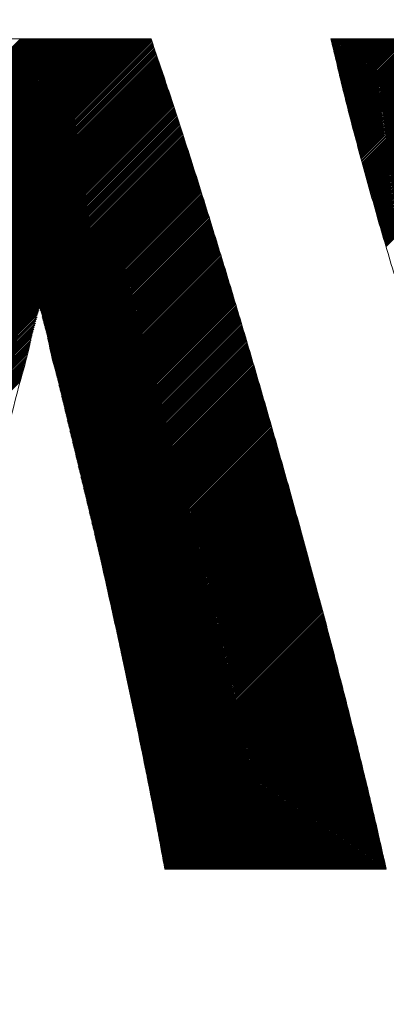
# Model space of a CAD drawing. Header units: millimetres. Extents: x 0 to 1300, y 0 to 891.
# Tile 68 of 141: x 180.38 to 182.5, y 596.82 to 602.51. Entities that reach past the tile are written whole.
import ezdxf

# ---------------------------------------------------------------- set-up
doc = ezdxf.new("R2010")
doc.units = ezdxf.units.MM
doc.header["$LTSCALE"] = 0.545669
doc.layers.add('NoLayerName_001', color=7, linetype='Continuous')
doc.layers.add('NoLayerName_002', color=7, linetype='Continuous')

# ---------------------------------------------------------------- blocks, each defined once
blk = doc.blocks.new('JZB_0007')
at = {"layer": 'NoLayerName_002', "color": 7, "linetype": 'Continuous', "lineweight": 25}
for p, q in [((9.634, 4.8402), (7.8622, 3.0684)), ((9.6251, 4.8402), (7.8651, 3.0802)), ((9.6162, 4.8402), (7.868, 3.092)), ((9.6072, 4.8402), (7.8709, 3.1038)), ((9.5983, 4.8402), (7.8738, 3.1156)), ((9.5894, 4.8402), (7.8767, 3.1274)), ((9.5805, 4.8402), (7.8795, 3.1392)), ((9.5716, 4.8402), (7.8824, 3.151)), ((9.5627, 4.8402), (7.8853, 3.1628)), ((9.5538, 4.8402), (7.8882, 3.1746)), ((9.5449, 4.8402), (7.8911, 3.1864)), ((9.536, 4.8402), (7.894, 3.1982)), ((9.5271, 4.8402), (7.8969, 3.21)), ((9.5182, 4.8402), (7.8998, 3.2218)), ((9.5093, 4.8402), (7.9027, 3.2336)), ((9.5003, 4.8402), (7.9056, 3.2454)), ((9.4914, 4.8402), (7.9084, 3.2572)), ((9.4825, 4.8402), (7.9113, 3.269)), ((9.4736, 4.8402), (7.9142, 3.2808)), ((9.4647, 4.8402), (7.9171, 3.2926)), ((9.4558, 4.8402), (7.92, 3.3044)), ((9.4469, 4.8402), (7.9229, 3.3162)), ((9.438, 4.8402), (7.9258, 3.328)), ((9.4291, 4.8402), (7.9287, 3.3398)), ((9.4202, 4.8402), (7.9316, 3.3516)), ((9.4113, 4.8402), (7.9345, 3.3634)), ((9.4024, 4.8402), (7.9373, 3.3752)), ((9.3934, 4.8402), (7.9402, 3.387)), ((9.3845, 4.8402), (7.9431, 3.3988)), ((9.3756, 4.8402), (7.946, 3.4106)), ((9.3667, 4.8402), (7.9489, 3.4224)), ((9.3578, 4.8402), (7.9518, 3.4342)), ((9.3489, 4.8402), (7.9547, 3.446)), ((9.34, 4.8402), (7.9576, 3.4578)), ((9.3311, 4.8402), (7.9605, 3.4696)), ((9.3222, 4.8402), (7.9634, 3.4814)), ((9.3133, 4.8402), (7.9662, 3.4932)), ((9.3044, 4.8402), (7.9691, 3.505)), ((9.2955, 4.8402), (7.972, 3.5168)), ((9.2865, 4.8402), (7.9749, 3.5286)), ((9.2776, 4.8402), (7.9779, 3.5405)), ((9.2687, 4.8402), (7.9809, 3.5524)), ((9.2598, 4.8402), (7.984, 3.5644)), ((9.2509, 4.8402), (7.987, 3.5763)), ((9.242, 4.8402), (7.99, 3.5883)), ((9.2331, 4.8402), (7.9931, 3.6002)), ((9.2242, 4.8402), (7.9961, 3.6122)), ((9.2153, 4.8402), (7.9992, 3.6241)), ((9.2064, 4.8402), (8.0022, 3.636)), ((9.1975, 4.8402), (8.0052, 3.648)), ((9.1885, 4.8402), (8.0083, 3.6599)), ((9.1796, 4.8402), (8.0113, 3.6719)), ((9.1707, 4.8402), (8.0144, 3.6838)), ((9.1618, 4.8402), (8.0174, 3.6958)), ((9.1529, 4.8402), (8.0204, 3.7077)), ((9.144, 4.8402), (8.0235, 3.7197)), ((9.1351, 4.8402), (8.0265, 3.7316)), ((9.1262, 4.8402), (8.0296, 3.7436)), ((9.1173, 4.8402), (8.0326, 3.7555)), ((9.1084, 4.8402), (8.0356, 3.7675)), ((9.0995, 4.8402), (8.0387, 3.7794)), ((9.0906, 4.8402), (8.0417, 3.7914)), ((9.0816, 4.8402), (8.0447, 3.8033)), ((9.0727, 4.8402), (8.0478, 3.8153)), ((9.0638, 4.8402), (8.0508, 3.8272)), ((9.0549, 4.8402), (8.0539, 3.8392)), ((9.046, 4.8402), (8.0569, 3.8511)), ((9.0371, 4.8402), (8.0599, 3.863)), ((9.0282, 4.8402), (8.063, 3.875)), ((9.0193, 4.8402), (8.066, 3.8869)), ((9.0104, 4.8402), (8.0691, 3.8989)), ((9.0015, 4.8402), (8.0721, 3.9108)), ((8.9926, 4.8402), (8.0751, 3.9228)), ((8.9837, 4.8402), (8.0782, 3.9347)), ((8.9747, 4.8402), (8.0812, 3.9467)), ((8.9658, 4.8402), (8.0843, 3.9586)), ((8.9569, 4.8402), (8.0873, 3.9706)), ((8.948, 4.8402), (8.0903, 3.9825)), ((8.9391, 4.8402), (8.0934, 3.9945)), ((8.9302, 4.8402), (8.0964, 4.0064)), ((8.9213, 4.8402), (8.0994, 4.0184)), ((8.9124, 4.8402), (8.1025, 4.0303)), ((8.9035, 4.8402), (8.1055, 4.0423)), ((8.8946, 4.8402), (8.1086, 4.0542)), ((8.8857, 4.8402), (8.1116, 4.0662)), ((10.6852, 4.8402), (10.6811, 4.8361)), ((10.6941, 4.8402), (10.6828, 4.829)), ((10.703, 4.8402), (10.6846, 4.8218)), ((10.7119, 4.8402), (10.6863, 4.8146)), ((10.7208, 4.8402), (10.688, 4.8074)), ((10.7297, 4.8402), (10.6897, 4.8002)), ((10.7386, 4.8402), (10.6915, 4.7931)), ((10.7475, 4.8402), (10.6932, 4.7859)), ((10.7564, 4.8402), (10.6949, 4.7787)), ((10.7653, 4.8402), (10.6966, 4.7715)), ((10.7742, 4.8402), (10.6984, 4.7643)), ((10.7832, 4.8402), (10.7001, 4.7571)), ((10.7921, 4.8402), (10.7018, 4.75)), ((10.801, 4.8402), (10.7035, 4.7428)), ((10.8099, 4.8402), (10.7053, 4.7356)), ((10.8188, 4.8402), (10.707, 4.7284)), ((10.8277, 4.8402), (10.7087, 4.7212)), ((10.8366, 4.8402), (10.7105, 4.7141)), ((10.8455, 4.8402), (10.7122, 4.7069)), ((10.8544, 4.8402), (10.7139, 4.6997)), ((10.8633, 4.8402), (10.7156, 4.6925)), ((10.8722, 4.8402), (10.7174, 4.6853)), ((10.8812, 4.8402), (10.7191, 4.6782)), ((10.8901, 4.8402), (10.7208, 4.671)), ((10.899, 4.8402), (10.7225, 4.6638)), ((10.9079, 4.8402), (10.7243, 4.6566)), ((10.9168, 4.8402), (10.726, 4.6494)), ((10.9257, 4.8402), (10.7277, 4.6422)), ((10.9346, 4.8402), (10.7295, 4.6351)), ((10.9435, 4.8402), (10.7312, 4.6279)), ((10.9524, 4.8402), (10.7329, 4.6207)), ((10.9613, 4.8402), (10.7346, 4.6135)), ((10.9702, 4.8402), (10.7364, 4.6063)), ((10.9791, 4.8402), (10.7381, 4.5992)), ((10.9881, 4.8402), (10.7398, 4.592)), ((10.997, 4.8402), (10.7415, 4.5848)), ((11.0059, 4.8402), (10.7433, 4.5776)), ((11.0148, 4.8402), (10.745, 4.5704)), ((11.0237, 4.8402), (10.7467, 4.5632)), ((11.0326, 4.8402), (10.7484, 4.5561)), ((11.0415, 4.8402), (10.7502, 4.5489)), ((11.0504, 4.8402), (10.7519, 4.5417)), ((11.0593, 4.8402), (10.7537, 4.5346)), ((11.0682, 4.8402), (10.7556, 4.5276)), ((11.0771, 4.8402), (10.7574, 4.5205)), ((11.086, 4.8402), (10.7592, 4.5134)), ((11.095, 4.8402), (10.7611, 4.5063)), ((11.1039, 4.8402), (10.7629, 4.4992)), ((11.1128, 4.8402), (10.7647, 4.4922)), ((11.1217, 4.8402), (10.7665, 4.4851)), ((11.1306, 4.8402), (10.7684, 4.478)), ((11.1395, 4.8402), (10.7702, 4.4709)), ((11.1484, 4.8402), (10.772, 4.4638)), ((11.1573, 4.8402), (10.7739, 4.4568)), ((11.1662, 4.8402), (10.7757, 4.4497)), ((11.1751, 4.8402), (10.7775, 4.4426)), ((11.184, 4.8402), (10.7793, 4.4355)), ((11.1929, 4.8402), (10.7812, 4.4284)), ((11.2019, 4.8402), (10.783, 4.4214)), ((11.2108, 4.8402), (10.7848, 4.4143)), ((11.2197, 4.8402), (10.7867, 4.4072)), ((11.2286, 4.8402), (10.7885, 4.4001)), ((11.2375, 4.8402), (10.7903, 4.393)), ((11.2464, 4.8402), (10.7922, 4.386)), ((11.2553, 4.8402), (10.794, 4.3789)), ((11.2642, 4.8402), (10.7958, 4.3718)), ((11.2731, 4.8402), (10.7976, 4.3647)), ((11.282, 4.8402), (10.7995, 4.3576)), ((11.2909, 4.8402), (10.8013, 4.3506)), ((11.2998, 4.8402), (10.8031, 4.3435)), ((11.3088, 4.8402), (10.805, 4.3364)), ((11.3177, 4.8402), (10.8068, 4.3293)), ((11.3266, 4.8402), (10.8086, 4.3223)), ((11.3355, 4.8402), (10.8104, 4.3152)), ((11.3444, 4.8402), (10.8123, 4.3081)), ((11.3533, 4.8402), (10.8141, 4.301)), ((11.3622, 4.8402), (10.8159, 4.2939)), ((11.3711, 4.8402), (10.8178, 4.2869)), ((11.38, 4.8402), (10.8196, 4.2798)), ((11.3889, 4.8402), (10.8214, 4.2727)), ((11.3978, 4.8402), (10.8232, 4.2656)), ((11.4067, 4.8402), (10.8251, 4.2585)), ((11.4157, 4.8402), (10.8269, 4.2515)), ((11.4246, 4.8402), (10.8287, 4.2444)), ((11.4335, 4.8402), (10.8306, 4.2373)), ((11.4424, 4.8402), (10.8325, 4.2303)), ((11.4513, 4.8402), (10.8344, 4.2234)), ((11.4602, 4.8402), (10.8364, 4.2164)), ((11.4691, 4.8402), (10.8384, 4.2095)), ((11.478, 4.8402), (10.8403, 4.2025)), ((11.4869, 4.8402), (10.8423, 4.1956)), ((11.4958, 4.8402), (10.8442, 4.1886)), ((11.5047, 4.8402), (10.8462, 4.1817)), ((11.5136, 4.8402), (10.8482, 4.1747)), ((11.5226, 4.8402), (10.8501, 4.1678)), ((11.5315, 4.8402), (10.8521, 4.1608)), ((11.5404, 4.8402), (10.8541, 4.1539)), ((11.5493, 4.8402), (10.856, 4.1469)), ((11.5582, 4.8402), (10.858, 4.14)), ((11.5671, 4.8402), (10.8599, 4.133)), ((11.576, 4.8402), (10.8619, 4.1261)), ((11.5849, 4.8402), (10.8639, 4.1192)), ((11.5938, 4.8402), (10.8658, 4.1122)), ((11.6027, 4.8402), (10.8678, 4.1053)), ((11.6116, 4.8402), (10.8697, 4.0983)), ((11.6206, 4.8402), (10.8717, 4.0914)), ((11.6295, 4.8402), (10.8737, 4.0844)), ((11.6384, 4.8402), (10.8756, 4.0775)), ((11.6473, 4.8402), (10.8776, 4.0705)), ((11.6562, 4.8402), (10.8795, 4.0636)), ((11.6651, 4.8402), (10.8815, 4.0566)), ((11.674, 4.8402), (10.8835, 4.0497)), ((11.6829, 4.8402), (10.8854, 4.0427)), ((11.6918, 4.8402), (10.8874, 4.0358)), ((11.7007, 4.8402), (10.8893, 4.0288)), ((11.7096, 4.8402), (10.8913, 4.0219)), ((11.7185, 4.8402), (10.8933, 4.0149)), ((11.7275, 4.8402), (10.8952, 4.008)), ((11.7364, 4.8402), (10.8972, 4.001)), ((11.7453, 4.8402), (10.8992, 3.9941)), ((11.7542, 4.8402), (10.9011, 3.9871)), ((11.7631, 4.8402), (10.9031, 3.9802)), ((11.772, 4.8402), (10.905, 3.9733)), ((11.7809, 4.8402), (10.907, 3.9663)), ((11.7898, 4.8402), (10.909, 3.9594)), ((11.7987, 4.8402), (10.9109, 3.9524)), ((11.8076, 4.8402), (10.9129, 3.9455)), ((11.8165, 4.8402), (10.9148, 3.9385)), ((11.8254, 4.8402), (10.9168, 3.9316)), ((11.8344, 4.8402), (10.9188, 3.9246)), ((11.8433, 4.8402), (10.9207, 3.9177)), ((11.8522, 4.8402), (10.9227, 3.9107)), ((11.8611, 4.8402), (10.9246, 3.9038)), ((11.87, 4.8402), (10.9266, 3.8968)), ((11.8789, 4.8402), (10.9286, 3.8899)), ((11.8878, 4.8402), (10.9305, 3.8829)), ((11.8967, 4.8402), (10.9325, 3.876)), ((11.9056, 4.8402), (10.9344, 3.869)), ((11.9145, 4.8402), (10.9364, 3.8621)), ((11.9234, 4.8402), (10.9384, 3.8551)), ((11.9323, 4.8402), (10.9403, 3.8482)), ((11.9413, 4.8402), (10.9423, 3.8413)), ((11.9502, 4.8402), (10.9443, 3.8343)), ((11.9591, 4.8402), (10.9462, 3.8274)), ((9.6589, 4.785), (7.8363, 2.9624)), ((9.6566, 4.7916), (7.8391, 2.9741)), ((9.6544, 4.7982), (7.842, 2.9859)), ((9.6521, 4.8049), (7.8449, 2.9977)), ((9.6498, 4.8115), (7.8478, 3.0095)), ((9.6475, 4.8182), (7.8506, 3.0213)), ((9.6453, 4.8248), (7.8535, 3.0331)), ((9.643, 4.8314), (7.8564, 3.0449)), ((9.6407, 4.838), (7.8593, 3.0567)), ((11.9616, 4.8339), (10.9482, 3.8204)), ((11.9633, 4.8266), (10.9501, 3.8135)), ((11.965, 4.8194), (10.9521, 3.8065)), ((11.9667, 4.8122), (10.9541, 3.7996)), ((11.9683, 4.8049), (10.956, 3.7926)), ((11.97, 4.7977), (10.958, 3.7857)), ((11.9717, 4.7905), (10.9599, 3.7787)), ((11.9734, 4.7832), (10.9619, 3.7718)), ((9.6769, 4.7317), (7.8142, 2.869)), ((9.6747, 4.7384), (7.817, 2.8807)), ((9.6724, 4.7451), (7.8198, 2.8924)), ((9.6702, 4.7517), (7.8225, 2.904)), ((9.6679, 4.7584), (7.8253, 2.9157)), ((9.6657, 4.765), (7.828, 2.9274)), ((9.6634, 4.7717), (7.8308, 2.939)), ((9.6612, 4.7783), (7.8335, 2.9507)), ((11.9751, 4.776), (10.9639, 3.7648)), ((11.9767, 4.7688), (10.9658, 3.7579)), ((11.9784, 4.7616), (10.9678, 3.7509)), ((11.9801, 4.7543), (10.9697, 3.744)), ((11.9818, 4.7471), (10.9717, 3.737)), ((11.9834, 4.7399), (10.9737, 3.7301)), ((11.9851, 4.7326), (10.9756, 3.7231)), ((9.6972, 4.6718), (7.7894, 2.7641)), ((9.695, 4.6785), (7.7922, 2.7757)), ((9.6927, 4.6852), (7.7949, 2.7874)), ((9.6905, 4.6918), (7.7977, 2.799)), ((9.6882, 4.6985), (7.8005, 2.8107)), ((9.686, 4.7051), (7.8032, 2.8224)), ((9.6837, 4.7118), (7.806, 2.834)), ((9.6814, 4.7184), (7.8087, 2.8457)), ((9.6792, 4.7251), (7.8115, 2.8574)), ((11.9868, 4.7254), (10.9776, 3.7162)), ((11.9885, 4.7182), (10.9796, 3.7092)), ((11.9902, 4.7109), (10.9815, 3.7023)), ((11.9918, 4.7037), (10.9835, 3.6954)), ((11.9935, 4.6965), (10.9854, 3.6884)), ((11.9952, 4.6893), (10.9874, 3.6815)), ((11.9969, 4.682), (10.9894, 3.6745)), ((11.9985, 4.6748), (10.9913, 3.6676)), ((9.715, 4.6184), (7.7674, 2.6707)), ((9.7128, 4.625), (7.7701, 2.6824)), ((9.7106, 4.6317), (7.7729, 2.6941)), ((9.7083, 4.6384), (7.7756, 2.7057)), ((9.7061, 4.6451), (7.7784, 2.7174)), ((9.7039, 4.6518), (7.7812, 2.7291)), ((9.7017, 4.6585), (7.7839, 2.7407)), ((9.6994, 4.6652), (7.7867, 2.7524)), ((12.0002, 4.6676), (10.9933, 3.6606)), ((12.0019, 4.6603), (10.9952, 3.6537)), ((12.0036, 4.6531), (10.9972, 3.6467)), ((12.0053, 4.6459), (10.9992, 3.6398)), ((9.735, 4.5582), (7.7426, 2.5657)), ((9.7328, 4.5649), (7.7453, 2.5774)), ((9.7306, 4.5716), (7.7481, 2.5891)), ((9.7283, 4.5783), (7.7508, 2.6007)), ((9.7261, 4.5849), (7.7536, 2.6124)), ((9.7239, 4.5916), (7.7563, 2.6241)), ((9.7217, 4.5983), (7.7591, 2.6357)), ((9.7195, 4.605), (7.7619, 2.6474)), ((9.7172, 4.6117), (7.7646, 2.6591)), ((9.755, 4.498), (7.7177, 2.4607)), ((9.7528, 4.5047), (7.7205, 2.4724)), ((9.7506, 4.5114), (7.7233, 2.4841)), ((9.7484, 4.5181), (7.726, 2.4957)), ((9.7461, 4.5248), (7.7288, 2.5074)), ((9.7439, 4.5315), (7.7315, 2.5191)), ((9.7417, 4.5381), (7.7343, 2.5307)), ((9.7395, 4.5448), (7.737, 2.5424)), ((9.7372, 4.5515), (7.7398, 2.5541)), ((9.7727, 4.4444), (7.6959, 2.3676)), ((9.7705, 4.4512), (7.6985, 2.3792)), ((9.7683, 4.4579), (7.7012, 2.3908)), ((9.7661, 4.4646), (7.704, 2.4024)), ((9.7639, 4.4713), (7.7067, 2.4141)), ((9.7617, 4.478), (7.7095, 2.4258)), ((9.7595, 4.4847), (7.7122, 2.4374)), ((9.7572, 4.4913), (7.715, 2.4491)), ((9.79, 4.3905), (7.6744, 2.2749)), ((9.7879, 4.3973), (7.6771, 2.2865)), ((9.7857, 4.404), (7.6798, 2.2981)), ((9.7835, 4.4107), (7.6825, 2.3097)), ((9.7814, 4.4175), (7.6851, 2.3212)), ((9.7792, 4.4242), (7.6878, 2.3328)), ((9.777, 4.4309), (7.6905, 2.3444)), ((9.7749, 4.4377), (7.6932, 2.356)), ((9.8031, 4.3501), (6.8026, 1.3497)), ((9.8052, 4.3433), (6.8044, 1.3425)), ((9.8074, 4.3366), (6.8061, 1.3353)), ((9.8096, 4.3299), (6.8078, 1.3281)), ((9.8009, 4.3568), (7.6594, 2.2153)), ((9.7987, 4.3636), (7.6627, 2.2276)), ((9.7966, 4.3703), (7.6661, 2.2398)), ((9.7944, 4.377), (7.6691, 2.2517)), ((9.7922, 4.3838), (7.6717, 2.2633)), ((9.8117, 4.3231), (6.8095, 1.3209)), ((9.8139, 4.3164), (6.8112, 1.3137)), ((9.8161, 4.3097), (6.813, 1.3065)), ((9.8183, 4.3029), (6.8147, 1.2993)), ((9.8204, 4.2962), (6.8164, 1.2921)), ((9.8226, 4.2894), (6.8181, 1.2849)), ((9.8248, 4.2827), (6.8198, 1.2778)), ((9.8269, 4.276), (6.8215, 1.2706)), ((9.8291, 4.2692), (6.8233, 1.2634)), ((9.8313, 4.2625), (6.825, 1.2562)), ((9.8335, 4.2558), (6.8267, 1.249)), ((9.8356, 4.249), (6.8284, 1.2418)), ((9.8378, 4.2423), (6.8301, 1.2346)), ((9.84, 4.2355), (6.8319, 1.2274)), ((9.8421, 4.2288), (6.8336, 1.2202)), ((9.8443, 4.2221), (6.8353, 1.213)), ((9.8465, 4.2153), (6.8369, 1.2058)), ((9.8486, 4.2086), (6.8385, 1.1985)), ((9.8508, 4.2018), (6.8401, 1.1911)), ((9.853, 4.1951), (6.8417, 1.1838)), ((9.8552, 4.1884), (6.8433, 1.1765)), ((9.8573, 4.1816), (6.8449, 1.1692)), ((9.8595, 4.1749), (6.8464, 1.1618)), ((9.8617, 4.1682), (6.848, 1.1545)), ((9.8638, 4.1614), (6.8496, 1.1472)), ((9.866, 4.1547), (8.9953, 3.284)), ((9.8682, 4.1479), (8.9974, 3.2772)), ((9.8703, 4.1412), (8.9995, 3.2703)), ((9.8725, 4.1345), (9.0016, 3.2635)), ((9.8747, 4.1277), (9.0037, 3.2567)), ((9.8769, 4.121), (9.0057, 3.2498)), ((9.879, 4.1142), (9.0075, 3.2427)), ((9.8812, 4.1075), (9.0093, 3.2356)), ((9.8834, 4.1008), (9.0111, 3.2285)), ((9.8855, 4.094), (9.0129, 3.2214)), ((9.8877, 4.0873), (9.0147, 3.2143)), ((9.8899, 4.0806), (9.0165, 3.2072)), ((9.892, 4.0738), (9.0183, 3.2001)), ((9.8942, 4.0671), (9.0202, 3.193)), ((9.8964, 4.0603), (9.022, 3.1859)), ((9.8986, 4.0536), (9.0238, 3.1788)), ((9.9007, 4.0469), (9.0256, 3.1717)), ((9.9029, 4.0401), (9.0274, 3.1646)), ((9.9051, 4.0334), (9.0292, 3.1575)), ((9.9072, 4.0267), (9.031, 3.1504)), ((9.9094, 4.0199), (9.0328, 3.1433)), ((9.9116, 4.0132), (9.0346, 3.1362)), ((9.9137, 4.0064), (9.0365, 3.1291)), ((9.9158, 3.9996), (9.0383, 3.1221)), ((9.9179, 3.9928), (9.0401, 3.115)), ((9.9201, 3.986), (9.0419, 3.1079)), ((9.9222, 3.9792), (9.0437, 3.1008)), ((9.9243, 3.9724), (9.0455, 3.0937)), ((9.9264, 3.9656), (9.0473, 3.0865)), ((9.9285, 3.9588), (9.049, 3.0794)), ((9.9306, 3.952), (9.0507, 3.0722)), ((9.9327, 3.9452), (9.0525, 3.065)), ((9.9348, 3.9384), (9.0542, 3.0578)), ((9.9369, 3.9316), (9.0559, 3.0506)), ((9.939, 3.9248), (9.0576, 3.0434)), ((9.9411, 3.918), (9.0593, 3.0362)), ((9.9433, 3.9112), (9.0611, 3.029)), ((9.9454, 3.9044), (9.0628, 3.0218)), ((9.9475, 3.8976), (9.0645, 3.0146)), ((9.9496, 3.8908), (9.0662, 3.0075)), ((9.9517, 3.884), (9.0679, 3.0003)), ((9.9538, 3.8772), (9.0697, 2.9931)), ((9.9559, 3.8704), (9.0714, 2.9859)), ((9.958, 3.8636), (9.0731, 2.9787)), ((9.9601, 3.8568), (9.0748, 2.9715)), ((9.9622, 3.85), (9.0765, 2.9643)), ((9.9643, 3.8432), (9.0782, 2.9571)), ((9.9664, 3.8364), (9.08, 2.9499)), ((9.9686, 3.8296), (9.0817, 2.9428)), ((9.9707, 3.8228), (9.0834, 2.9356)), ((9.9728, 3.816), (9.0851, 2.9284)), ((9.9749, 3.8092), (9.0868, 2.9212)), ((9.977, 3.8024), (9.0886, 2.914)), ((9.9791, 3.7956), (9.0903, 2.9068)), ((9.9812, 3.7888), (9.092, 2.8996)), ((9.9833, 3.782), (9.0937, 2.8924)), ((9.9854, 3.7752), (9.0954, 2.8852)), ((9.9875, 3.7684), (9.0972, 2.878)), ((9.9896, 3.7616), (9.0989, 2.8709)), ((9.9918, 3.7548), (9.1006, 2.8637)), ((9.9939, 3.748), (9.1023, 2.8565)), ((9.996, 3.7412), (9.104, 2.8493)), ((9.9981, 3.7344), (9.1057, 2.8421)), ((10.0002, 3.7276), (9.1075, 2.8349)), ((10.0023, 3.7208), (9.1092, 2.8277)), ((10.0044, 3.714), (9.1109, 2.8205)), ((10.0065, 3.7072), (9.1126, 2.8133)), ((10.0086, 3.7004), (9.1143, 2.8061)), ((10.0107, 3.6936), (9.1161, 2.799)), ((10.0128, 3.6868), (9.1178, 2.7918)), ((10.015, 3.68), (9.1195, 2.7846)), ((10.0171, 3.6732), (9.1212, 2.7774)), ((10.0192, 3.6664), (9.1229, 2.7702)), ((10.0213, 3.6596), (9.1247, 2.763)), ((10.0234, 3.6528), (9.1264, 2.7558)), ((10.0255, 3.646), (9.1281, 2.7486)), ((10.0276, 3.6392), (9.1298, 2.7414)), ((10.0297, 3.6324), (9.1315, 2.7343)), ((10.0318, 3.6256), (9.1332, 2.7271)), ((10.0339, 3.6188), (9.135, 2.7199)), ((10.036, 3.612), (9.1367, 2.7127)), ((10.0382, 3.6052), (9.1384, 2.7055)), ((10.0403, 3.5984), (9.1401, 2.6983)), ((10.0424, 3.5916), (9.1418, 2.6911)), ((10.0445, 3.5848), (9.1436, 2.6839)), ((10.0466, 3.578), (9.1453, 2.6767)), ((10.0487, 3.5712), (9.147, 2.6695)), ((10.0508, 3.5644), (9.1487, 2.6624)), ((10.0529, 3.5577), (9.1504, 2.6552)), ((10.055, 3.5509), (9.1522, 2.648)), ((10.0571, 3.5441), (9.1539, 2.6408)), ((10.0592, 3.5373), (9.1556, 2.6336)), ((10.0614, 3.5305), (9.1573, 2.6264)), ((10.0634, 3.5236), (9.159, 2.6192)), ((10.0655, 3.5168), (9.1607, 2.612)), ((10.0676, 3.5099), (9.1625, 2.6048)), ((10.0696, 3.5031), (9.1642, 2.5976)), ((10.0717, 3.4962), (9.1659, 2.5905)), ((10.0737, 3.4894), (9.1676, 2.5833)), ((10.0758, 3.4825), (9.1693, 2.5761)), ((10.0778, 3.4757), (9.1711, 2.5689)), ((10.0799, 3.4688), (9.1728, 2.5617)), ((10.0819, 3.4619), (9.1745, 2.5545)), ((10.084, 3.4551), (9.1762, 2.5473)), ((10.086, 3.4482), (9.1779, 2.5401)), ((10.0881, 3.4414), (9.1797, 2.5329)), ((10.0901, 3.4345), (9.1814, 2.5258)), ((10.0922, 3.4277), (9.1831, 2.5186)), ((10.0943, 3.4208), (9.1848, 2.5114)), ((10.0963, 3.414), (9.1865, 2.5042)), ((10.0984, 3.4071), (9.1882, 2.497)), ((10.1004, 3.4003), (9.19, 2.4898)), ((10.1025, 3.3934), (9.1917, 2.4826)), ((10.1045, 3.3865), (9.1934, 2.4754)), ((10.1066, 3.3797), (9.1951, 2.4682)), ((10.1086, 3.3728), (9.1968, 2.461)), ((10.1107, 3.366), (9.1986, 2.4539)), ((10.1127, 3.3591), (9.2003, 2.4467)), ((10.1148, 3.3523), (9.202, 2.4395)), ((10.1168, 3.3454), (9.2037, 2.4323)), ((10.1189, 3.3386), (9.2054, 2.4251)), ((10.121, 3.3317), (9.2072, 2.4179)), ((10.123, 3.3249), (9.2089, 2.4107)), ((10.1251, 3.318), (9.2106, 2.4035)), ((10.1271, 3.3111), (9.2123, 2.3963)), ((10.1292, 3.3043), (9.214, 2.3891)), ((8.9936, 3.2823), (6.8512, 1.1399)), ((8.9904, 3.2702), (6.8528, 1.1325)), ((8.9872, 3.258), (6.8544, 1.1252)), ((8.9839, 3.2459), (6.856, 1.1179)), ((10.1312, 3.2974), (9.2157, 2.382)), ((10.1333, 3.2906), (9.2175, 2.3748)), ((10.1353, 3.2837), (9.2192, 2.3676)), ((10.1374, 3.2769), (9.2209, 2.3604)), ((10.1394, 3.27), (9.2226, 2.3532)), ((10.1415, 3.2632), (9.2243, 2.346)), ((10.1435, 3.2563), (9.2261, 2.3388)), ((10.1456, 3.2495), (9.2278, 2.3316)), ((8.9807, 3.2338), (6.8575, 1.1106)), ((8.9775, 3.2216), (6.8591, 1.1033)), ((8.9743, 3.2095), (6.8607, 1.0959)), ((8.9711, 3.1974), (6.8623, 1.0886)), ((10.1477, 3.2426), (9.2295, 2.3244)), ((10.1497, 3.2357), (9.2312, 2.3173)), ((10.1518, 3.2289), (9.2329, 2.3101)), ((10.1538, 3.222), (9.2347, 2.3029)), ((10.1559, 3.2152), (9.2364, 2.2957)), ((10.1579, 3.2083), (9.2381, 2.2885)), ((10.16, 3.2015), (9.2398, 2.2813)), ((10.162, 3.1946), (9.2415, 2.2741)), ((8.9679, 3.1853), (6.8639, 1.0813)), ((8.9647, 3.1731), (6.8655, 1.074)), ((8.9614, 3.161), (6.867, 1.0666)), ((8.9583, 3.149), (6.8686, 1.0593)), ((8.9552, 3.1369), (6.8702, 1.052)), ((10.1641, 3.1878), (9.2432, 2.2669)), ((10.1661, 3.1809), (9.245, 2.2597)), ((10.1682, 3.1741), (9.2467, 2.2525)), ((10.1702, 3.1672), (9.2484, 2.2454)), ((10.1723, 3.1603), (9.2501, 2.2382)), ((10.1744, 3.1535), (9.2518, 2.231)), ((10.1764, 3.1466), (9.2536, 2.2238)), ((10.1785, 3.1398), (9.2553, 2.2166)), ((10.1805, 3.1329), (9.257, 2.2094)), ((8.952, 3.1249), (6.8718, 1.0447)), ((8.9489, 3.1128), (6.8734, 1.0373)), ((8.9457, 3.1008), (6.875, 1.03)), ((8.9426, 3.0887), (6.8765, 1.0227)), ((8.9394, 3.0767), (6.8781, 1.0154)), ((10.1826, 3.1261), (9.2587, 2.2022)), ((10.1846, 3.1192), (9.2604, 2.195)), ((10.1867, 3.1124), (9.2622, 2.1878)), ((10.1887, 3.1055), (9.2639, 2.1806)), ((10.1908, 3.0987), (9.2656, 2.1735)), ((10.1928, 3.0918), (9.2673, 2.1663)), ((10.1949, 3.0849), (9.269, 2.1591)), ((10.1969, 3.0781), (9.2707, 2.1519)), ((8.9363, 3.0646), (6.8797, 1.008)), ((8.9332, 3.0526), (6.8813, 1.0007)), ((8.93, 3.0405), (6.8829, 0.9934)), ((8.9269, 3.0285), (6.8845, 0.9861)), ((10.199, 3.0712), (9.2725, 2.1447)), ((10.2011, 3.0644), (9.2742, 2.1375)), ((10.2031, 3.0575), (9.2759, 2.1303)), ((10.2052, 3.0507), (9.2776, 2.1231)), ((10.2072, 3.0438), (9.2793, 2.1159)), ((10.2093, 3.037), (9.2811, 2.1088)), ((10.2113, 3.0301), (9.2828, 2.1016)), ((10.2134, 3.0233), (9.2845, 2.0944)), ((8.9237, 3.0164), (6.886, 0.9787)), ((8.9206, 3.0044), (6.8876, 0.9714)), ((8.9174, 2.9923), (6.8892, 0.9641)), ((8.9143, 2.9803), (6.8908, 0.9568)), ((8.9111, 2.9682), (6.8924, 0.9494)), ((10.2154, 3.0164), (9.2862, 2.0872)), ((10.2174, 3.0095), (9.2879, 2.08)), ((10.2194, 3.0026), (9.2897, 2.0728)), ((10.2214, 2.9956), (9.2914, 2.0656)), ((10.2234, 2.9887), (9.2931, 2.0584)), ((10.2254, 2.9818), (9.2948, 2.0512)), ((10.2274, 2.9749), (9.2965, 2.044)), ((10.2294, 2.968), (9.2982, 2.0369)), ((10.2314, 2.9611), (9.3, 2.0297)), ((8.908, 2.9561), (6.894, 0.9421)), ((8.9049, 2.9441), (6.8955, 0.9348)), ((8.9017, 2.932), (6.8971, 0.9275)), ((8.8986, 2.92), (6.8987, 0.9201)), ((8.8954, 2.9079), (6.9003, 0.9128)), ((10.2334, 2.9542), (9.3017, 2.0225)), ((10.2354, 2.9473), (9.3034, 2.0153)), ((10.2374, 2.9404), (9.3051, 2.0081)), ((10.2394, 2.9335), (9.3068, 2.0009)), ((10.2414, 2.9266), (9.3086, 1.9937)), ((10.2434, 2.9197), (9.3103, 1.9865)), ((10.2454, 2.9128), (9.312, 1.9793)), ((10.2474, 2.9059), (9.3137, 1.9721)), ((8.8923, 2.8959), (6.9019, 0.9055)), ((8.8891, 2.8838), (6.9035, 0.8982)), ((8.886, 2.8718), (6.905, 0.8908)), ((8.8829, 2.8597), (6.9066, 0.8835)), ((10.2494, 2.8989), (9.3154, 1.965)), ((10.2514, 2.892), (9.3172, 1.9578)), ((10.2534, 2.8851), (9.3189, 1.9506)), ((10.2554, 2.8782), (9.3206, 1.9434)), ((10.2574, 2.8713), (9.3223, 1.9362)), ((10.2594, 2.8644), (9.324, 1.929)), ((10.2614, 2.8575), (9.3257, 1.9218)), ((10.2634, 2.8506), (9.3275, 1.9146)), ((10.2654, 2.8437), (9.3292, 1.9074)), ((10.2674, 2.8368), (9.3309, 1.9003)), ((10.2694, 2.8299), (9.3326, 1.8931)), ((10.2714, 2.823), (9.3343, 1.8859)), ((10.2734, 2.8161), (9.3361, 1.8787)), ((10.2754, 2.8092), (9.3378, 1.8715)), ((10.2774, 2.8023), (9.3395, 1.8643)), ((10.2794, 2.7953), (9.3412, 1.8571)), ((10.2814, 2.7884), (9.3429, 1.8499)), ((10.2835, 2.7815), (9.3447, 1.8427)), ((10.2855, 2.7746), (9.3464, 1.8355)), ((10.2875, 2.7677), (9.3481, 1.8284)), ((10.2895, 2.7608), (9.3498, 1.8212)), ((10.2915, 2.7539), (9.3515, 1.814)), ((10.2935, 2.747), (9.3532, 1.8068)), ((10.2955, 2.7401), (9.355, 1.7996)), ((10.2975, 2.7332), (9.3567, 1.7924)), ((10.2995, 2.7263), (9.3584, 1.7852)), ((10.3015, 2.7194), (9.3601, 1.778)), ((10.3035, 2.7125), (9.3618, 1.7708)), ((10.3055, 2.7056), (9.3636, 1.7636)), ((10.3075, 2.6986), (9.3653, 1.7565)), ((10.3095, 2.6917), (9.367, 1.7493)), ((10.3115, 2.6848), (9.3687, 1.7421)), ((10.3135, 2.6779), (9.3703, 1.7348)), ((10.3155, 2.671), (9.3719, 1.7275)), ((10.3175, 2.6641), (9.3735, 1.7202)), ((10.3195, 2.6572), (9.3751, 1.7129)), ((10.3215, 2.6503), (9.3767, 1.7055)), ((10.3235, 2.6434), (9.3783, 1.6982)), ((10.3255, 2.6365), (9.3799, 1.6909)), ((10.3275, 2.6296), (9.3815, 1.6836)), ((10.3295, 2.6227), (9.3831, 1.6763)), ((10.3315, 2.6158), (9.3847, 1.669)), ((10.3335, 2.6089), (9.3863, 1.6617)), ((10.3355, 2.6019), (9.3879, 1.6544)), ((10.3375, 2.595), (9.3895, 1.647)), ((10.3395, 2.5881), (9.3911, 1.6397)), ((10.3415, 2.5812), (9.3927, 1.6324)), ((10.3435, 2.5743), (9.3943, 1.6251)), ((10.3455, 2.5674), (9.3959, 1.6178)), ((10.3475, 2.5605), (9.3975, 1.6105)), ((10.3495, 2.5536), (9.3991, 1.6032)), ((10.3515, 2.5467), (9.4007, 1.5959)), ((10.3535, 2.5398), (9.4023, 1.5886)), ((10.3555, 2.5329), (9.4039, 1.5812)), ((10.3575, 2.526), (9.4055, 1.5739)), ((10.3595, 2.5191), (9.4071, 1.5666)), ((10.3615, 2.5122), (9.4087, 1.5593)), ((10.3635, 2.5052), (9.4103, 1.552)), ((10.3655, 2.4983), (9.4119, 1.5447)), ((10.3674, 2.4913), (9.4134, 1.5374)), ((10.3693, 2.4843), (9.415, 1.5301)), ((10.3712, 2.4774), (9.4166, 1.5227)), ((10.3732, 2.4704), (9.4182, 1.5154)), ((10.3751, 2.4634), (9.4198, 1.5081)), ((10.377, 2.4564), (9.4214, 1.5008)), ((10.3789, 2.4494), (9.423, 1.4935)), ((10.3809, 2.4424), (9.4246, 1.4862)), ((10.3828, 2.4354), (9.4262, 1.4789)), ((10.3847, 2.4284), (9.4278, 1.4716)), ((10.3866, 2.4215), (9.4294, 1.4643)), ((10.3885, 2.4145), (9.431, 1.4569)), ((10.3905, 2.4075), (9.4326, 1.4496)), ((10.3924, 2.4005), (9.4342, 1.4423)), ((10.3943, 2.3935), (9.4358, 1.435)), ((10.3962, 2.3865), (9.4374, 1.4277)), ((10.3981, 2.3795), (9.439, 1.4204)), ((10.4001, 2.3725), (9.4406, 1.4131)), ((10.402, 2.3656), (9.4422, 1.4058)), ((10.4039, 2.3586), (9.4438, 1.3984)), ((10.4058, 2.3516), (9.4454, 1.3911)), ((10.4077, 2.3446), (9.447, 1.3838)), ((10.4097, 2.3376), (9.4486, 1.3765)), ((10.4116, 2.3306), (9.4502, 1.3692)), ((10.4135, 2.3236), (9.4518, 1.3619)), ((10.4154, 2.3166), (9.4534, 1.3546)), ((10.4173, 2.3096), (9.455, 1.3473)), ((10.4193, 2.3027), (9.4566, 1.34)), ((10.4212, 2.2957), (9.4582, 1.3326)), ((10.4231, 2.2887), (9.4597, 1.3253)), ((10.425, 2.2817), (9.4613, 1.318)), ((10.4269, 2.2747), (9.4629, 1.3107)), ((10.4289, 2.2677), (9.4645, 1.3034)), ((10.4308, 2.2607), (9.4661, 1.2961)), ((10.4327, 2.2537), (9.4677, 1.2888)), ((10.4346, 2.2468), (9.4693, 1.2815)), ((10.4365, 2.2398), (9.4709, 1.2741)), ((10.4385, 2.2328), (9.4725, 1.2668)), ((10.4404, 2.2258), (9.4741, 1.2595)), ((10.4423, 2.2188), (9.4757, 1.2522)), ((10.4442, 2.2118), (9.4773, 1.2449)), ((10.4462, 2.2048), (9.4789, 1.2376)), ((10.4481, 2.1978), (9.4805, 1.2303)), ((10.45, 2.1909), (9.4821, 1.223)), ((10.4519, 2.1839), (9.4837, 1.2157)), ((10.4538, 2.1769), (9.4853, 1.2083)), ((10.4558, 2.1699), (9.4869, 1.201)), ((10.4577, 2.1629), (9.4885, 1.1937)), ((10.4596, 2.1559), (9.4901, 1.1864)), ((10.4615, 2.1489), (9.4917, 1.1791)), ((10.4634, 2.1419), (9.4933, 1.1718)), ((10.4654, 2.135), (9.4949, 1.1645)), ((10.4673, 2.128), (9.4965, 1.1572)), ((10.4692, 2.121), (9.4981, 1.1498)), ((10.4711, 2.114), (9.4997, 1.1425)), ((10.473, 2.107), (9.5013, 1.1352)), ((10.475, 2.1), (9.5029, 1.1279)), ((10.4769, 2.093), (9.5045, 1.1206)), ((10.4788, 2.086), (9.5061, 1.1133)), ((10.4807, 2.079), (9.5076, 1.106)), ((10.4826, 2.0721), (9.5092, 1.0987)), ((10.4846, 2.0651), (9.5108, 1.0914)), ((10.4865, 2.0581), (9.5124, 1.084)), ((10.4884, 2.0511), (9.514, 1.0767)), ((10.4903, 2.0441), (9.5156, 1.0694)), ((10.4922, 2.0371), (9.5171, 1.062)), ((10.4942, 2.0301), (9.5187, 1.0546)), ((10.4961, 2.0231), (9.5202, 1.0472)), ((10.498, 2.0162), (9.5217, 1.0398)), ((10.4999, 2.0092), (9.5232, 1.0324)), ((10.5018, 2.0022), (9.5247, 1.025)), ((10.5038, 1.9952), (9.5262, 1.0176)), ((10.5057, 1.9882), (9.5277, 1.0102)), ((10.5076, 1.9812), (9.5292, 1.0028)), ((10.5095, 1.9742), (9.5307, 0.9954)), ((10.5115, 1.9672), (9.5322, 0.988)), ((10.5134, 1.9603), (9.5337, 0.9806)), ((10.5153, 1.9533), (9.5352, 0.9732)), ((10.5172, 1.9463), (9.5367, 0.9658)), ((10.5191, 1.9393), (9.5382, 0.9584)), ((10.5211, 1.9323), (9.5397, 0.951)), ((10.523, 1.9253), (9.5413, 0.9436)), ((10.5249, 1.9183), (9.5428, 0.9362)), ((10.5268, 1.9113), (9.5443, 0.9288)), ((10.5287, 1.9044), (9.5458, 0.9214)), ((10.5307, 1.8974), (9.5473, 0.914)), ((10.5326, 1.8904), (9.5488, 0.9066)), ((10.5345, 1.8834), (9.5503, 0.8992)), ((10.5364, 1.8764), (9.5518, 0.8918)), ((10.5383, 1.8694), (9.5533, 0.8844)), ((10.5403, 1.8624), (9.5548, 0.877)), ((10.5422, 1.8554), (9.5563, 0.8696)), ((10.5441, 1.8485), (9.5578, 0.8622)), ((10.546, 1.8415), (9.5593, 0.8548)), ((10.5479, 1.8345), (9.5608, 0.8474)), ((10.5499, 1.8275), (9.5623, 0.84)), ((10.5518, 1.8205), (9.5639, 0.8326)), ((10.5537, 1.8135), (9.5654, 0.8252)), ((10.5556, 1.8065), (9.5669, 0.8178)), ((10.5575, 1.7995), (9.5684, 0.8104)), ((10.5595, 1.7925), (9.5699, 0.803)), ((10.5614, 1.7856), (9.5714, 0.7956)), ((10.5633, 1.7786), (9.5729, 0.7882)), ((10.5652, 1.7716), (9.5744, 0.7808)), ((10.5671, 1.7646), (9.5759, 0.7734)), ((10.5691, 1.7576), (9.5774, 0.766)), ((10.571, 1.7506), (9.5789, 0.7586)), ((10.5729, 1.7436), (9.5804, 0.7511)), ((10.5748, 1.7366), (9.5819, 0.7437)), ((10.5768, 1.7297), (9.5834, 0.7363)), ((10.5787, 1.7227), (9.5849, 0.7289)), ((10.5806, 1.7157), (9.5865, 0.7215)), ((10.5825, 1.7087), (9.588, 0.7141)), ((10.5844, 1.7017), (9.5895, 0.7067)), ((10.5864, 1.6947), (9.591, 0.6993)), ((10.5883, 1.6877), (9.5925, 0.6919)), ((10.5902, 1.6807), (9.594, 0.6845)), ((10.5921, 1.6738), (9.5955, 0.6771)), ((10.594, 1.6668), (9.597, 0.6697)), ((10.596, 1.6598), (9.5985, 0.6623)), ((10.5979, 1.6528), (9.6, 0.6549)), ((10.5998, 1.6458), (9.6015, 0.6475)), ((10.6017, 1.6388), (9.603, 0.6401)), ((10.6036, 1.6318), (9.6045, 0.6327)), ((10.6056, 1.6248), (9.606, 0.6253)), ((10.6075, 1.6179), (9.6075, 0.6179)), ((10.6094, 1.6109), (9.6091, 0.6105)), ((10.6113, 1.6039), (9.6106, 0.6031)), ((10.6132, 1.5969), (9.6121, 0.5957)), ((10.6152, 1.5899), (9.6136, 0.5883)), ((10.6171, 1.5829), (9.6151, 0.5809)), ((10.619, 1.5759), (9.6166, 0.5735)), ((10.6209, 1.5689), (9.6181, 0.5661)), ((10.6228, 1.5619), (9.6196, 0.5587)), ((10.6248, 1.555), (9.6211, 0.5513)), ((10.6267, 1.548), (9.6226, 0.5439)), ((10.6286, 1.541), (9.6241, 0.5365)), ((10.6305, 1.534), (9.6256, 0.5291)), ((10.6324, 1.527), (9.6271, 0.5217)), ((10.6344, 1.52), (9.6286, 0.5143)), ((10.6363, 1.513), (9.6301, 0.5069)), ((10.6382, 1.506), (9.6317, 0.4995)), ((10.6401, 1.4991), (9.6332, 0.4921)), ((10.6421, 1.4921), (9.6347, 0.4847)), ((10.644, 1.4851), (9.6362, 0.4773)), ((10.6459, 1.4781), (9.6377, 0.4699)), ((10.6478, 1.4711), (9.6392, 0.4625)), ((10.6497, 1.4641), (9.6407, 0.4551)), ((10.6517, 1.4571), (9.6422, 0.4477)), ((10.6535, 1.4501), (9.6437, 0.4403)), ((10.6554, 1.443), (9.6452, 0.4329)), ((10.6572, 1.4359), (9.6467, 0.4255)), ((10.659, 1.4289), (9.6482, 0.418)), ((10.6608, 1.4218), (9.6496, 0.4106)), ((10.6627, 1.4147), (9.6511, 0.4031)), ((10.6645, 1.4076), (9.6525, 0.3956)), ((10.6663, 1.4005), (9.6539, 0.3881)), ((10.6682, 1.3935), (9.6553, 0.3806)), ((10.67, 1.3864), (9.6568, 0.3732)), ((10.6718, 1.3793), (9.6582, 0.3657)), ((10.6737, 1.3722), (9.6596, 0.3582)), ((10.6755, 1.3651), (9.6611, 0.3507)), ((10.6773, 1.3581), (9.6625, 0.3433)), ((10.6791, 1.351), (9.6639, 0.3358)), ((10.681, 1.3439), (9.6654, 0.3283)), ((10.6828, 1.3368), (9.6668, 0.3208)), ((10.6846, 1.3298), (9.6682, 0.3133)), ((10.6865, 1.3227), (9.6696, 0.3059)), ((10.6883, 1.3156), (9.6711, 0.2984)), ((10.6901, 1.3085), (9.6725, 0.2909)), ((10.6919, 1.3014), (9.6739, 0.2834)), ((10.6938, 1.2944), (9.6754, 0.2759)), ((10.6956, 1.2873), (9.6768, 0.2685)), ((10.6974, 1.2802), (9.6782, 0.261)), ((10.6993, 1.2731), (9.6796, 0.2535)), ((10.7011, 1.266), (9.6811, 0.246)), ((10.7029, 1.259), (9.6825, 0.2385)), ((10.7048, 1.2519), (9.6839, 0.2311)), ((10.7066, 1.2448), (9.6854, 0.2236)), ((10.7084, 1.2377), (9.6868, 0.2161)), ((10.7102, 1.2307), (9.6882, 0.2086)), ((10.7121, 1.2236), (9.6896, 0.2011)), ((10.7139, 1.2165), (9.6911, 0.1937)), ((10.7157, 1.2094), (9.6925, 0.1862)), ((10.7176, 1.2023), (9.6939, 0.1787)), ((10.7194, 1.1953), (9.6954, 0.1712)), ((10.7212, 1.1882), (9.6968, 0.1637)), ((10.7231, 1.1811), (9.6982, 0.1563)), ((10.7249, 1.174), (9.6996, 0.1488)), ((10.7267, 1.1669), (9.7011, 0.1413)), ((10.7285, 1.1599), (9.7025, 0.1338)), ((10.7304, 1.1528), (9.7039, 0.1263)), ((10.7322, 1.1457), (9.7054, 0.1189)), ((10.734, 1.1386), (9.7068, 0.1114)), ((10.7359, 1.1315), (9.7082, 0.1039)), ((10.7377, 1.1245), (9.7096, 0.0964)), ((10.7395, 1.1174), (9.711, 0.0889)), ((10.7413, 1.1103), (9.7124, 0.0813)), ((10.7432, 1.1032), (9.7138, 0.0738)), ((10.745, 1.0962), (9.7152, 0.0663)), ((10.7468, 1.0891), (9.7166, 0.0588)), ((10.7487, 1.082), (9.718, 0.0513)), ((10.7505, 1.0749), (9.7194, 0.0438)), ((10.7523, 1.0678), (9.7246, 0.0401)), ((10.7542, 1.0608), (9.7335, 0.0401)), ((10.756, 1.0537), (9.7424, 0.0401)), ((10.7578, 1.0466), (9.7513, 0.0401)), ((10.7596, 1.0395), (9.7602, 0.0401)), ((10.7615, 1.0324), (9.7691, 0.0401)), ((10.7633, 1.0254), (9.7781, 0.0401)), ((10.7651, 1.0183), (9.787, 0.0401)), ((10.767, 1.0112), (9.7959, 0.0401)), ((10.7688, 1.0041), (9.8048, 0.0401)), ((10.7706, 0.9971), (9.8137, 0.0401)), ((10.7725, 0.99), (9.8226, 0.0401)), ((10.7743, 0.9829), (9.8315, 0.0401)), ((10.7761, 0.9758), (9.8404, 0.0401)), ((10.7779, 0.9687), (9.8493, 0.0401)), ((10.7798, 0.9617), (9.8582, 0.0401)), ((10.7816, 0.9546), (9.8671, 0.0401)), ((10.7834, 0.9475), (9.8761, 0.0401)), ((10.7852, 0.9404), (9.885, 0.0401)), ((10.787, 0.9332), (9.8939, 0.0401)), ((10.7887, 0.9261), (9.9028, 0.0401)), ((10.7905, 0.9189), (9.9117, 0.0401)), ((10.7922, 0.9118), (9.9206, 0.0401)), ((10.794, 0.9046), (9.9295, 0.0401)), ((10.7957, 0.8974), (9.9384, 0.0401)), ((10.7975, 0.8903), (9.9473, 0.0401)), ((10.7992, 0.8831), (9.9562, 0.0401)), ((10.801, 0.876), (9.9651, 0.0401)), ((10.8028, 0.8688), (9.974, 0.0401)), ((10.8045, 0.8617), (9.983, 0.0401)), ((10.8063, 0.8545), (9.9919, 0.0401)), ((10.808, 0.8474), (10.0008, 0.0401)), ((10.8098, 0.8402), (10.0097, 0.0401)), ((10.8115, 0.8331), (10.0186, 0.0401)), ((10.8133, 0.8259), (10.0275, 0.0401)), ((10.8151, 0.8188), (10.0364, 0.0401)), ((10.8168, 0.8116), (10.0453, 0.0401)), ((10.8186, 0.8045), (10.0542, 0.0401)), ((10.8203, 0.7973), (10.0631, 0.0401)), ((10.8221, 0.7902), (10.072, 0.0401)), ((10.8238, 0.783), (10.0809, 0.0401)), ((10.8256, 0.7759), (10.0899, 0.0401)), ((10.8273, 0.7687), (10.0988, 0.0401)), ((10.8291, 0.7616), (10.1077, 0.0401)), ((10.8309, 0.7544), (10.1166, 0.0401)), ((10.8326, 0.7472), (10.1255, 0.0401)), ((10.8344, 0.7401), (10.1344, 0.0401)), ((10.8361, 0.7329), (10.1433, 0.0401)), ((10.8379, 0.7258), (10.1522, 0.0401)), ((10.8396, 0.7186), (10.1611, 0.0401)), ((10.8414, 0.7115), (10.17, 0.0401)), ((10.8432, 0.7043), (10.1789, 0.0401)), ((10.8449, 0.6972), (10.1878, 0.0401)), ((10.8467, 0.69), (10.1968, 0.0401)), ((10.8484, 0.6829), (10.2057, 0.0401)), ((10.8502, 0.6757), (10.2146, 0.0401)), ((10.8519, 0.6686), (10.2235, 0.0401)), ((10.8537, 0.6614), (10.2324, 0.0401)), ((10.8554, 0.6543), (10.2413, 0.0401)), ((10.8572, 0.6471), (10.2502, 0.0401)), ((10.859, 0.64), (10.2591, 0.0401)), ((10.8607, 0.6328), (10.268, 0.0401)), ((10.8625, 0.6257), (10.2769, 0.0401)), ((10.8642, 0.6185), (10.2858, 0.0401)), ((10.866, 0.6114), (10.2947, 0.0401)), ((10.8677, 0.6042), (10.3037, 0.0401)), ((10.8695, 0.597), (10.3126, 0.0401)), ((10.8712, 0.5899), (10.3215, 0.0401)), ((10.873, 0.5827), (10.3304, 0.0401)), ((10.8748, 0.5756), (10.3393, 0.0401)), ((10.8765, 0.5684), (10.3482, 0.0401)), ((10.8783, 0.5613), (10.3571, 0.0401)), ((10.88, 0.5541), (10.366, 0.0401)), ((10.8818, 0.547), (10.3749, 0.0401)), ((10.8835, 0.5398), (10.3838, 0.0401)), ((10.8853, 0.5327), (10.3927, 0.0401)), ((10.8871, 0.5255), (10.4016, 0.0401)), ((10.8888, 0.5184), (10.4106, 0.0401)), ((10.8906, 0.5112), (10.4195, 0.0401)), ((10.8923, 0.5041), (10.4284, 0.0401)), ((10.8941, 0.4969), (10.4373, 0.0401)), ((10.8958, 0.4898), (10.4462, 0.0401)), ((10.8976, 0.4826), (10.4551, 0.0401)), ((10.8993, 0.4755), (10.464, 0.0401)), ((10.9011, 0.4683), (10.4729, 0.0401)), ((10.9029, 0.4612), (10.4818, 0.0401)), ((10.9046, 0.4539), (10.4907, 0.0401)), ((10.9062, 0.4467), (10.4996, 0.0401)), ((10.9079, 0.4395), (10.5085, 0.0401)), ((10.9096, 0.4323), (10.5175, 0.0401)), ((10.9113, 0.4251), (10.5264, 0.0401)), ((10.913, 0.4179), (10.5353, 0.0401)), ((10.9147, 0.4106), (10.5442, 0.0401)), ((10.9164, 0.4034), (10.5531, 0.0401)), ((10.9181, 0.3962), (10.562, 0.0401)), ((10.9198, 0.389), (10.5709, 0.0401)), ((10.9215, 0.3818), (10.5798, 0.0401)), ((10.9231, 0.3745), (10.5887, 0.0401)), ((10.9248, 0.3673), (10.5976, 0.0401)), ((10.9265, 0.3601), (10.6065, 0.0401)), ((10.9282, 0.3529), (10.6154, 0.0401)), ((10.9299, 0.3457), (10.6244, 0.0401)), ((10.9316, 0.3385), (10.6333, 0.0401)), ((10.9333, 0.3312), (10.6422, 0.0401)), ((10.935, 0.324), (10.6511, 0.0401)), ((10.9367, 0.3168), (10.66, 0.0401)), ((10.9384, 0.3096), (10.6689, 0.0401)), ((10.94, 0.3024), (10.6778, 0.0401)), ((10.9417, 0.2951), (10.6867, 0.0401)), ((10.9434, 0.2879), (10.6956, 0.0401)), ((10.9451, 0.2807), (10.7045, 0.0401)), ((10.9468, 0.2735), (10.7134, 0.0401)), ((10.9485, 0.2663), (10.7224, 0.0401)), ((10.9502, 0.259), (10.7313, 0.0401)), ((10.9519, 0.2518), (10.7402, 0.0401)), ((10.9536, 0.2446), (10.7491, 0.0401)), ((10.9553, 0.2374), (10.758, 0.0401)), ((10.957, 0.2302), (10.7669, 0.0401)), ((10.9586, 0.2229), (10.7758, 0.0401)), ((10.9603, 0.2157), (10.7847, 0.0401)), ((10.9619, 0.2084), (10.7936, 0.0401)), ((10.9636, 0.2012), (10.8025, 0.0401)), ((10.9652, 0.1939), (10.8114, 0.0401)), ((10.9669, 0.1866), (10.8203, 0.0401)), ((10.9685, 0.1794), (10.8293, 0.0401)), ((10.9702, 0.1721), (10.8382, 0.0401)), ((10.9718, 0.1649), (10.8471, 0.0401)), ((10.9735, 0.1576), (10.856, 0.0401)), ((10.9751, 0.1504), (10.8649, 0.0401)), ((10.9768, 0.1431), (10.8738, 0.0401)), ((10.9784, 0.1359), (10.8827, 0.0401)), ((10.9801, 0.1286), (10.8916, 0.0401)), ((10.9817, 0.1213), (10.9005, 0.0401)), ((10.9834, 0.1141), (10.9094, 0.0401)), ((10.985, 0.1068), (10.9183, 0.0401)), ((10.9866, 0.0995), (10.9272, 0.0401)), ((10.9883, 0.0922), (10.9362, 0.0401)), ((10.9899, 0.085), (10.9451, 0.0401)), ((10.9915, 0.0777), (10.954, 0.0401)), ((10.9932, 0.0704), (10.9629, 0.0401)), ((10.9948, 0.0631), (10.9718, 0.0401)), ((10.9964, 0.0559), (10.9807, 0.0401)), ((10.9981, 0.0486), (10.9896, 0.0401)), ((10.9997, 0.0413), (10.9985, 0.0401))]:
    blk.add_line(p, q, dxfattribs=at)
at = {"layer": 'NoLayerName_002', "color": 7, "linetype": 'Continuous', "lineweight": 13}
for points in [[(9.64, 4.8402), (9.42, 4.8402), (8.9801, 4.8402), (8.5401, 4.8402), (8.3201, 4.8402)], [(11.9602, 4.8402), (11.7468, 4.8402), (11.3201, 4.8402), (10.8935, 4.8402), (10.6801, 4.8402)], [(9.72, 0.0401), (9.9333, 0.0401), (10.36, 0.0401), (10.7866, 0.0401), (10.9999, 0.0401)]]:
    blk.add_open_spline(points, degree=3, dxfattribs=at)
for points, knots in [([(10.9999, 0.0401), (10.9774, 0.1388), (10.932, 0.3415), (10.8575, 0.6511), (10.7775, 0.9728), (10.6924, 1.3038), (10.6029, 1.6417), (10.5099, 1.9839), (10.4142, 2.3278), (10.3164, 2.6709), (10.2175, 3.0105), (10.1182, 3.3442), (10.0192, 3.6694), (9.9214, 3.9834), (9.8255, 4.2838), (9.7326, 4.5682), (9.67, 4.7515), (9.64, 4.8402)], [0, 0, 0, 0, 0.30368, 0.623018, 0.955372, 1.298091, 1.648519, 2.003997, 2.361863, 2.719453, 3.074103, 3.423147, 3.76392, 4.093758, 4.409999, 4.709981, 4.991049, 4.991049, 4.991049, 4.991049]), ([(10.6801, 4.8402), (10.7057, 4.7342), (10.7563, 4.5179), (10.8423, 4.1904), (10.9353, 3.8545), (11.0356, 3.513), (11.1419, 3.168), (11.2535, 2.822), (11.3696, 2.4772), (11.4893, 2.136), (11.6117, 1.8008), (11.736, 1.4739), (11.8614, 1.1577), (11.9868, 0.8544), (12.1119, 0.5666), (12.2345, 0.296), (12.3196, 0.1237), (12.3601, 0.0401)], [0, 0, 0, 0, 0.327112, 0.666498, 1.015766, 1.372509, 1.734304, 2.098723, 2.463328, 2.825683, 3.183347, 3.533883, 3.874858, 4.203849, 4.518442, 4.816245, 5.094894, 5.094894, 5.094894, 5.094894]), ([(8.24, 0.0401), (8.2526, 0.1056), (8.2779, 0.2386), (8.3185, 0.4405), (8.3613, 0.6475), (8.4063, 0.8589), (8.4533, 1.074), (8.5021, 1.2923), (8.5527, 1.513), (8.6047, 1.7354), (8.658, 1.9591), (8.7124, 2.183), (8.7678, 2.4079), (8.8239, 2.6278), (8.8807, 2.8613), (8.9375, 3.0373), (8.9958, 3.4138), (9.0506, 3.0404), (9.1052, 2.8655), (9.1592, 2.6344), (9.2126, 2.4163), (9.2652, 2.1931), (9.3169, 1.9706), (9.3676, 1.7479), (9.4171, 1.526), (9.4654, 1.3054), (9.5122, 1.0867), (9.5574, 0.8704), (9.6009, 0.6573), (9.6426, 0.4477), (9.6824, 0.2425), (9.7075, 0.107), (9.72, 0.0401)], [0, 0, 0, 0, 0.200039, 0.406182, 0.617762, 0.83411, 1.054556, 1.27843, 1.50506, 1.733773, 1.963897, 2.194759, 2.425685, 2.656002, 2.885035, 3.11211, 3.336554, 3.558181, 3.782458, 4.008785, 4.236563, 4.46519, 4.694068, 4.922594, 5.150169, 5.376193, 5.600065, 5.821186, 6.038956, 6.252775, 6.462046, 6.666171, 6.666171, 6.666171, 6.666171])]:
    blk.add_open_spline(points, degree=3, knots=knots, dxfattribs=at)

msp = doc.modelspace()

# ---------------------------------------------------------------- linework, layer by layer
at = {"layer": 'NoLayerName_001', "color": 7, "linetype": 'Continuous', "lineweight": 25}
for radius, start, end in [(39.5, 318.330134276, 270), (38, 319.685090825, 271.432543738)]:
    msp.add_arc((187.5, 600), radius, start, end, dxfattribs=at)

# ---------------------------------------------------------------- block references
at = {"layer": 'NoLayerName_001'}
msp.add_blockref('JZB_0007', (171.50004578, 597.55944824), dxfattribs=at)

doc.saveas('drawing.dxf')
